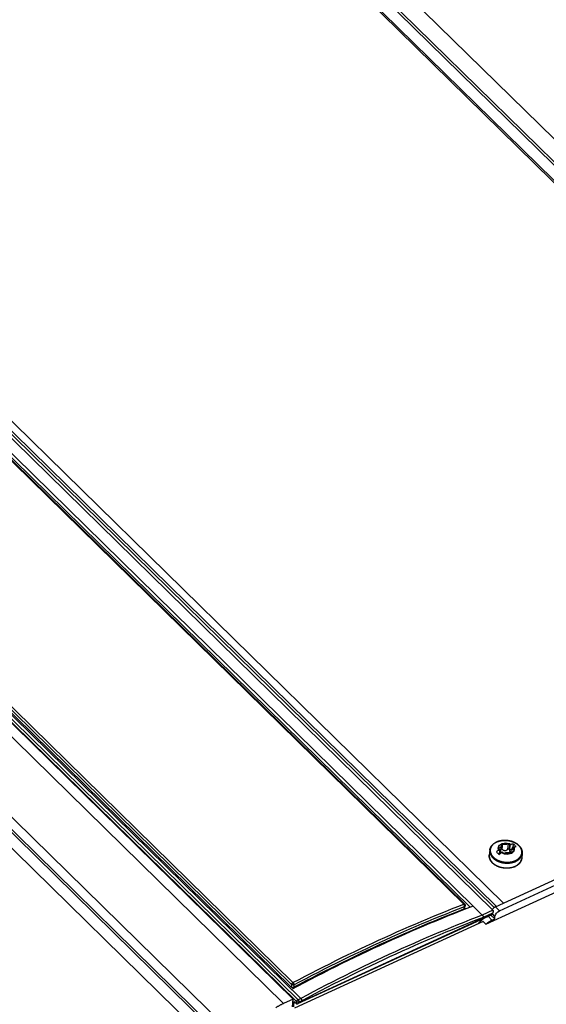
# Model space of a CAD drawing. Extents: x 0 to 594, y 0 to 420.
# Tile 109 of 112: x 515 to 531, y 129 to 158. Entities that reach past the tile are written whole.
import ezdxf

# ---------------------------------------------------------------- set-up
doc = ezdxf.new("R2010")
doc.units = 0
doc.header["$LTSCALE"] = 32.67
doc.layers.get('0').update_dxf_attribs({"linetype": 'CONTINUOUS'})
doc.layers.add('CHAMFERS', color=7, linetype='CONTINUOUS')
doc.layers.add('ROUNDS', color=7, linetype='CONTINUOUS')

msp = doc.modelspace()

# ---------------------------------------------------------------- linework, layer by layer
at = {"color": 7, "linetype": 'CONTINUOUS'}
for p, q in [((517.615, 167.097), (546.012, 139.265)), ((516.7, 166.785), (545.057, 138.992)), ((500.117, 159.594), (528.55, 131.726)), ((501.051, 159.63), (529.43, 131.817)), ((523.31, 129.021), (494.669, 157.092)), ((529.033, 133.352), (529.02, 133.212)), ((529.301, 133.36), (529.298, 133.358)), ((529.298, 133.358), (529.298, 133.358)), ((529.301, 133.36), (529.334, 133.375)), ((529.322, 133.247), (529.334, 133.375)), ((529.359, 133.321), (529.376, 133.488)), ((529.371, 133.523), (529.372, 133.517)), ((529.623, 133.508), (529.609, 133.363)), ((529.609, 133.363), (529.694, 133.402)), ((529.623, 133.508), (529.656, 133.523)), ((529.659, 133.524), (529.656, 133.523)), ((529.66, 133.524), (529.659, 133.524)), ((529.692, 133.377), (529.698, 133.435)), ((529.698, 133.435), (529.73, 133.45)), ((529.716, 133.444), (529.725, 133.533)), ((529.73, 133.45), (529.733, 133.451)), ((529.733, 133.451), (529.734, 133.451)), ((529.197, 131.71), (532.402, 133.181)), ((529.316, 131.593), (532.521, 133.065)), ((529.372, 133.285), (529.373, 133.285)), ((529.373, 133.285), (529.376, 133.288)), ((529.376, 133.288), (529.408, 133.303)), ((529.652, 133.276), (529.656, 133.323)), ((529.661, 133.288), (529.66, 133.294)), ((529.979, 133.259), (529.965, 133.12)), ((528.92, 131.204), (532.7, 132.939)), ((529.065, 131.468), (529.178, 131.357)), ((529.098, 131.32), (529.178, 131.357)), ((529.178, 131.357), (529.185, 131.429)), ((528.846, 131.277), (523.346, 128.752)), ((528.846, 131.277), (528.92, 131.204)), ((523.31, 129.021), (523.03, 128.892)), ((523.288, 128.795), (523.31, 129.021)), ((523.326, 128.795), (523.341, 128.946))]:
    msp.add_line(p, q, dxfattribs=at)
at = {"color": 9, "linetype": 'CONTINUOUS'}
for p, q in [((516.637, 166.786), (545.015, 138.972)), ((500.676, 159.608), (529.163, 131.688)), ((500.753, 159.624), (529.222, 131.721)), ((494.507, 156.847), (523.03, 128.892)), ((493.461, 155.536), (521.924, 127.639)), ((529.304, 133.386), (529.307, 133.418)), ((529.398, 133.382), (529.413, 133.536)), ((529.56, 133.386), (529.575, 133.54)), ((529.607, 133.37), (529.622, 133.524)), ((529.715, 133.389), (529.719, 133.429)), ((529.659, 133.282), (529.66, 133.294)), ((529.197, 131.71), (529.316, 131.593)), ((528.985, 131.431), (529.098, 131.32)), ((529.185, 131.429), (529.12, 131.494))]:
    msp.add_line(p, q, dxfattribs=at)
at = {"color": 7, "linetype": 'CONTINUOUS'}
for points in [[(529.033, 133.352), (529.034, 133.358), (529.035, 133.363), (529.036, 133.369), (529.037, 133.375), (529.038, 133.381), (529.039, 133.387), (529.041, 133.392), (529.043, 133.398), (529.044, 133.404), (529.046, 133.409), (529.048, 133.415), (529.051, 133.421), (529.053, 133.426), (529.055, 133.432), (529.058, 133.437), (529.061, 133.443), (529.064, 133.448), (529.067, 133.453), (529.07, 133.459), (529.074, 133.464), (529.077, 133.469), (529.081, 133.475), (529.084, 133.48), (529.088, 133.485), (529.092, 133.49), (529.097, 133.495), (529.101, 133.5), (529.105, 133.505), (529.11, 133.51), (529.115, 133.514), (529.12, 133.519), (529.124, 133.524), (529.13, 133.528), (529.135, 133.533), (529.14, 133.537), (529.146, 133.542), (529.151, 133.546), (529.157, 133.55), (529.163, 133.554), (529.169, 133.558), (529.175, 133.562), (529.181, 133.566), (529.187, 133.57), (529.193, 133.573), (529.2, 133.577), (529.206, 133.581), (529.213, 133.584), (529.22, 133.587), (529.226, 133.591), (529.233, 133.594), (529.24, 133.597), (529.247, 133.6), (529.254, 133.603), (529.262, 133.605), (529.269, 133.608), (529.276, 133.611), (529.284, 133.613), (529.291, 133.616), (529.299, 133.618), (529.307, 133.62), (529.314, 133.622), (529.322, 133.624), (529.33, 133.626), (529.338, 133.628), (529.346, 133.629), (529.354, 133.631), (529.362, 133.632), (529.37, 133.634), (529.378, 133.635), (529.386, 133.636), (529.394, 133.637), (529.403, 133.638), (529.411, 133.639), (529.419, 133.64), (529.427, 133.64), (529.436, 133.641), (529.444, 133.641), (529.452, 133.642), (529.461, 133.642), (529.469, 133.642), (529.478, 133.642), (529.486, 133.642), (529.495, 133.642), (529.503, 133.641), (529.511, 133.641), (529.52, 133.64), (529.528, 133.64), (529.537, 133.639), (529.545, 133.638), (529.553, 133.637), (529.562, 133.636), (529.57, 133.635), (529.579, 133.634), (529.587, 133.632), (529.595, 133.631), (529.603, 133.629), (529.612, 133.628), (529.62, 133.626), (529.628, 133.624), (529.636, 133.622), (529.644, 133.62), (529.652, 133.618), (529.66, 133.615), (529.668, 133.613), (529.676, 133.611), (529.684, 133.608), (529.692, 133.605), (529.7, 133.603), (529.707, 133.6), (529.715, 133.597), (529.723, 133.594), (529.73, 133.591), (529.737, 133.587), (529.745, 133.584), (529.752, 133.581), (529.759, 133.577), (529.766, 133.574), (529.773, 133.57), (529.78, 133.566), (529.787, 133.562), (529.794, 133.558), (529.801, 133.554), (529.807, 133.55), (529.814, 133.546), (529.82, 133.542), (529.827, 133.538), (529.833, 133.533), (529.839, 133.529), (529.845, 133.524), (529.851, 133.52), (529.856, 133.515), (529.862, 133.51), (529.868, 133.505), (529.873, 133.501), (529.878, 133.496), (529.884, 133.491)], [(529.298, 133.358), (529.275, 133.342), (529.252, 133.324), (529.228, 133.305)], [(529.301, 133.36), (529.29, 133.389), (529.286, 133.418), (529.291, 133.447), (529.303, 133.475), (529.322, 133.5), (529.348, 133.522), (529.379, 133.539), (529.416, 133.553), (529.455, 133.561), (529.497, 133.564), (529.539, 133.561), (529.581, 133.554), (529.62, 133.541), (529.656, 133.523)], [(529.307, 133.418), (529.301, 133.415), (529.296, 133.41), (529.293, 133.405), (529.293, 133.403)], [(529.293, 133.403), (529.293, 133.4), (529.294, 133.395), (529.298, 133.39)], [(529.298, 133.39), (529.302, 133.386), (529.307, 133.384), (529.313, 133.382)], [(529.376, 133.488), (529.373, 133.477), (529.365, 133.458), (529.351, 133.442), (529.331, 133.428), (529.307, 133.418)], [(529.313, 133.382), (529.32, 133.38), (529.327, 133.378), (529.334, 133.375)], [(529.398, 133.382), (529.39, 133.388), (529.382, 133.391), (529.374, 133.391), (529.367, 133.389), (529.366, 133.388)], [(529.413, 133.536), (529.406, 133.538), (529.397, 133.539), (529.389, 133.539), (529.382, 133.536), (529.376, 133.533), (529.373, 133.528), (529.371, 133.523)], [(529.372, 133.517), (529.376, 133.497), (529.376, 133.488)], [(529.73, 133.45), (529.742, 133.422), (529.745, 133.392), (529.741, 133.364), (529.729, 133.336), (529.71, 133.311), (529.684, 133.289), (529.652, 133.271), (529.616, 133.258), (529.576, 133.25), (529.535, 133.247), (529.493, 133.249), (529.451, 133.257), (529.412, 133.27), (529.376, 133.288)], [(529.398, 133.382), (529.408, 133.373), (529.417, 133.366), (529.426, 133.361), (529.435, 133.356), (529.443, 133.352), (529.451, 133.35), (529.46, 133.347), (529.468, 133.346), (529.476, 133.346), (529.484, 133.346), (529.492, 133.347), (529.501, 133.349), (529.509, 133.351), (529.517, 133.354), (529.525, 133.359), (529.533, 133.364), (529.542, 133.37), (529.55, 133.377), (529.56, 133.386)], [(529.575, 133.54), (529.552, 133.529), (529.525, 133.522), (529.497, 133.519), (529.468, 133.52), (529.44, 133.526), (529.413, 133.536)], [(529.56, 133.386), (529.56, 133.387), (529.561, 133.388), (529.562, 133.389), (529.563, 133.39), (529.564, 133.39), (529.565, 133.391), (529.566, 133.392), (529.567, 133.392), (529.568, 133.393), (529.569, 133.393), (529.57, 133.394), (529.571, 133.394), (529.572, 133.395), (529.573, 133.395), (529.574, 133.395), (529.575, 133.396), (529.576, 133.396), (529.577, 133.396), (529.578, 133.396), (529.579, 133.397), (529.58, 133.397), (529.58, 133.397), (529.581, 133.397), (529.582, 133.397), (529.583, 133.397), (529.584, 133.397), (529.585, 133.397), (529.586, 133.397), (529.587, 133.396), (529.588, 133.396), (529.589, 133.396), (529.59, 133.396), (529.591, 133.395), (529.592, 133.395), (529.592, 133.395), (529.593, 133.394), (529.594, 133.394), (529.595, 133.393), (529.596, 133.393), (529.596, 133.393), (529.597, 133.392), (529.598, 133.391), (529.599, 133.391), (529.599, 133.39), (529.6, 133.39), (529.601, 133.389), (529.601, 133.388), (529.602, 133.387), (529.602, 133.387), (529.603, 133.386), (529.603, 133.385), (529.604, 133.384), (529.604, 133.383), (529.605, 133.382), (529.605, 133.381), (529.606, 133.38), (529.606, 133.379), (529.606, 133.378), (529.606, 133.377), (529.607, 133.376), (529.607, 133.375), (529.607, 133.374), (529.607, 133.373), (529.607, 133.372), (529.607, 133.371), (529.607, 133.37)], [(529.616, 133.536), (529.611, 133.54), (529.604, 133.543), (529.596, 133.545), (529.588, 133.545), (529.581, 133.543), (529.575, 133.54)], [(529.607, 133.37), (529.607, 133.358), (529.607, 133.348), (529.609, 133.339), (529.611, 133.331), (529.613, 133.323), (529.616, 133.316), (529.619, 133.309), (529.622, 133.303), (529.627, 133.298), (529.631, 133.293)], [(529.634, 133.321), (529.622, 133.334), (529.614, 133.348), (529.609, 133.363)], [(529.622, 133.524), (529.621, 133.528), (529.62, 133.532), (529.616, 133.536)], [(529.623, 133.508), (529.623, 133.513), (529.622, 133.519), (529.622, 133.524)], [(529.656, 133.323), (529.658, 133.334), (529.667, 133.353), (529.681, 133.369), (529.701, 133.383), (529.725, 133.393)], [(529.725, 133.533), (529.703, 133.531), (529.681, 133.528), (529.66, 133.524)], [(529.719, 133.429), (529.712, 133.431), (529.705, 133.433), (529.698, 133.435)], [(529.734, 133.421), (529.729, 133.424), (529.724, 133.427), (529.719, 133.429)], [(529.762, 133.499), (529.75, 133.511), (529.737, 133.522), (529.725, 133.533)], [(529.725, 133.393), (529.731, 133.396), (529.736, 133.4), (529.738, 133.405), (529.739, 133.408)], [(529.734, 133.451), (529.748, 133.454), (529.762, 133.456), (529.775, 133.458), (529.787, 133.459), (529.799, 133.46)], [(529.739, 133.408), (529.739, 133.411), (529.737, 133.416), (529.734, 133.421)], [(529.799, 133.46), (529.787, 133.473), (529.775, 133.486), (529.762, 133.499)], [(529.884, 133.491), (529.889, 133.486), (529.894, 133.481), (529.898, 133.475), (529.903, 133.47), (529.908, 133.465), (529.912, 133.46), (529.916, 133.454), (529.92, 133.449), (529.924, 133.444), (529.928, 133.438), (529.932, 133.433), (529.936, 133.427), (529.939, 133.422), (529.942, 133.416), (529.946, 133.41), (529.949, 133.405), (529.952, 133.399), (529.954, 133.393), (529.957, 133.388), (529.959, 133.382), (529.962, 133.376), (529.964, 133.37), (529.966, 133.364), (529.968, 133.359), (529.97, 133.353), (529.971, 133.347), (529.973, 133.341), (529.974, 133.335), (529.975, 133.329), (529.977, 133.324), (529.977, 133.318), (529.978, 133.312), (529.979, 133.306), (529.979, 133.3), (529.98, 133.294), (529.98, 133.288), (529.98, 133.283), (529.98, 133.277), (529.98, 133.271), (529.979, 133.265), (529.979, 133.259)], [(529.115, 132.981), (529.11, 132.986), (529.105, 132.991), (529.1, 132.996), (529.096, 133.001), (529.091, 133.007), (529.087, 133.012), (529.082, 133.017), (529.078, 133.023), (529.074, 133.028), (529.07, 133.033), (529.067, 133.039), (529.063, 133.044), (529.06, 133.05), (529.056, 133.056), (529.053, 133.061), (529.05, 133.067), (529.047, 133.073), (529.044, 133.078), (529.042, 133.084), (529.039, 133.09), (529.037, 133.096), (529.035, 133.101), (529.033, 133.107), (529.031, 133.113), (529.029, 133.119), (529.027, 133.125), (529.026, 133.131), (529.024, 133.136), (529.023, 133.142), (529.022, 133.148), (529.021, 133.154), (529.02, 133.16), (529.02, 133.166), (529.019, 133.172), (529.019, 133.177), (529.019, 133.183), (529.019, 133.189), (529.019, 133.195), (529.019, 133.201), (529.019, 133.207), (529.02, 133.212)], [(529.965, 133.12), (529.965, 133.114), (529.964, 133.108), (529.963, 133.102), (529.962, 133.097), (529.961, 133.091), (529.959, 133.085), (529.958, 133.079), (529.956, 133.074), (529.954, 133.068), (529.952, 133.062), (529.95, 133.057), (529.948, 133.051), (529.946, 133.045), (529.943, 133.04), (529.94, 133.034), (529.938, 133.029), (529.935, 133.024), (529.932, 133.018), (529.928, 133.013), (529.925, 133.007), (529.922, 133.002), (529.918, 132.997), (529.914, 132.992), (529.91, 132.987), (529.906, 132.982), (529.902, 132.977), (529.898, 132.972), (529.893, 132.967), (529.889, 132.962), (529.884, 132.957), (529.879, 132.953), (529.874, 132.948), (529.869, 132.943), (529.864, 132.939), (529.859, 132.934), (529.853, 132.93), (529.847, 132.926), (529.842, 132.922), (529.836, 132.918), (529.83, 132.913), (529.824, 132.91), (529.818, 132.906), (529.812, 132.902), (529.805, 132.898), (529.799, 132.895), (529.792, 132.891), (529.786, 132.888), (529.779, 132.884), (529.772, 132.881), (529.765, 132.878), (529.758, 132.875), (529.751, 132.872), (529.744, 132.869), (529.737, 132.866), (529.73, 132.864), (529.722, 132.861), (529.715, 132.858), (529.707, 132.856), (529.7, 132.854), (529.692, 132.852), (529.684, 132.85), (529.677, 132.848), (529.669, 132.846), (529.661, 132.844), (529.653, 132.842), (529.645, 132.841), (529.637, 132.839), (529.629, 132.838), (529.621, 132.837), (529.613, 132.835), (529.604, 132.834), (529.596, 132.833), (529.588, 132.833), (529.58, 132.832), (529.571, 132.831), (529.563, 132.831), (529.555, 132.83), (529.546, 132.83), (529.538, 132.83), (529.529, 132.83), (529.521, 132.83), (529.513, 132.83), (529.504, 132.83), (529.496, 132.83), (529.487, 132.831), (529.479, 132.831), (529.47, 132.832), (529.462, 132.833), (529.454, 132.834), (529.445, 132.834), (529.437, 132.836), (529.428, 132.837), (529.42, 132.838), (529.412, 132.839), (529.403, 132.841), (529.395, 132.842), (529.387, 132.844), (529.379, 132.846), (529.371, 132.848), (529.362, 132.85), (529.354, 132.852), (529.346, 132.854), (529.338, 132.856), (529.33, 132.859), (529.322, 132.861), (529.315, 132.864), (529.307, 132.866), (529.299, 132.869), (529.291, 132.872), (529.284, 132.875), (529.276, 132.878), (529.269, 132.881), (529.261, 132.884), (529.254, 132.888), (529.247, 132.891), (529.239, 132.894), (529.232, 132.898), (529.225, 132.902), (529.218, 132.905), (529.211, 132.909), (529.205, 132.913), (529.198, 132.917), (529.191, 132.921), (529.185, 132.925), (529.178, 132.93), (529.172, 132.934), (529.166, 132.938), (529.16, 132.943), (529.154, 132.947), (529.148, 132.952), (529.142, 132.957), (529.136, 132.961), (529.131, 132.966), (529.126, 132.971), (529.12, 132.976), (529.115, 132.981)], [(529.228, 133.305), (529.241, 133.294), (529.253, 133.282), (529.265, 133.271)], [(529.265, 133.271), (529.278, 133.258), (529.29, 133.245), (529.302, 133.232)], [(529.302, 133.232), (529.325, 133.25), (529.349, 133.268), (529.372, 133.285)], [(529.323, 133.266), (529.329, 133.268), (529.334, 133.271), (529.338, 133.274), (529.343, 133.278), (529.346, 133.283), (529.35, 133.288), (529.352, 133.293), (529.355, 133.299), (529.357, 133.306), (529.358, 133.314), (529.359, 133.321)], [(529.408, 133.303), (529.409, 133.297), (529.41, 133.292), (529.41, 133.287)], [(529.41, 133.287), (529.41, 133.283), (529.412, 133.279), (529.415, 133.275)], [(529.415, 133.275), (529.421, 133.271), (529.428, 133.268), (529.435, 133.266), (529.443, 133.266), (529.451, 133.268), (529.457, 133.27)], [(529.457, 133.27), (529.48, 133.282), (529.506, 133.289), (529.535, 133.292), (529.564, 133.29), (529.592, 133.285), (529.619, 133.275)], [(529.619, 133.275), (529.626, 133.272), (529.634, 133.271), (529.642, 133.272), (529.65, 133.274), (529.655, 133.278), (529.659, 133.283), (529.661, 133.288)], [(529.631, 133.293), (529.64, 133.286), (529.65, 133.28), (529.652, 133.279)], [(529.655, 133.305), (529.648, 133.309), (529.634, 133.321)], [(529.66, 133.294), (529.656, 133.314), (529.656, 133.323)], [(529.733, 132.865), (529.735, 132.865), (529.74, 132.867), (529.744, 132.869), (529.749, 132.87), (529.753, 132.872), (529.757, 132.874), (529.762, 132.876), (529.766, 132.877), (529.77, 132.879), (529.774, 132.882), (529.778, 132.884), (529.779, 132.884)], [(528.55, 131.726), (528.369, 131.656), (528.189, 131.586), (528.008, 131.514), (527.827, 131.442), (527.645, 131.368), (527.464, 131.293), (527.282, 131.218), (527.101, 131.141), (526.919, 131.063), (526.737, 130.984), (526.554, 130.904), (526.372, 130.824), (526.19, 130.742), (526.007, 130.659), (525.825, 130.575), (525.642, 130.49), (525.459, 130.404), (525.276, 130.318), (525.093, 130.23), (524.91, 130.141), (524.727, 130.051), (524.544, 129.96), (524.361, 129.869), (524.178, 129.776), (523.995, 129.682), (523.811, 129.588), (523.628, 129.492), (523.445, 129.395), (523.261, 129.298)], [(529.197, 131.71), (529.15, 131.68), (529.109, 131.639), (529.102, 131.627)], [(528.895, 131.39), (528.889, 131.387), (528.882, 131.382), (528.874, 131.377), (528.867, 131.372), (528.86, 131.366), (528.852, 131.361), (528.845, 131.356), (528.838, 131.35), (528.83, 131.344), (528.823, 131.339), (528.816, 131.333), (528.809, 131.327), (528.802, 131.321), (528.795, 131.315), (528.788, 131.309), (528.781, 131.302), (528.774, 131.296), (528.767, 131.29), (528.761, 131.283), (528.754, 131.277), (528.747, 131.27), (528.741, 131.263), (528.734, 131.257), (528.728, 131.25), (528.722, 131.243), (528.716, 131.236), (528.709, 131.229), (528.703, 131.222), (528.697, 131.215), (528.691, 131.208), (528.689, 131.205)], [(529.185, 131.429), (529.199, 131.476), (529.228, 131.522), (529.269, 131.564), (529.316, 131.593)], [(528.92, 131.204), (529.007, 131.27), (529.098, 131.32)], [(523.03, 128.892), (523.015, 128.885), (523.001, 128.878), (522.986, 128.871), (522.972, 128.864), (522.957, 128.856), (522.943, 128.849), (522.928, 128.841), (522.914, 128.833), (522.899, 128.825), (522.885, 128.816), (522.871, 128.808), (522.856, 128.799), (522.842, 128.79), (522.827, 128.781), (522.813, 128.772), (522.799, 128.762)]]:
    msp.add_lwpolyline(points, dxfattribs=at)
at = {"color": 9, "linetype": 'CONTINUOUS'}
for points in [[(529.878, 133.493), (529.873, 133.498), (529.868, 133.503), (529.862, 133.508), (529.857, 133.513), (529.851, 133.517), (529.846, 133.522), (529.84, 133.527), (529.834, 133.531), (529.828, 133.536), (529.821, 133.54), (529.815, 133.544), (529.809, 133.548), (529.802, 133.552), (529.796, 133.557), (529.789, 133.56), (529.782, 133.564), (529.775, 133.568), (529.768, 133.572), (529.761, 133.576), (529.754, 133.579), (529.747, 133.583), (529.739, 133.586), (529.732, 133.589), (529.725, 133.592), (529.717, 133.595), (529.709, 133.598), (529.702, 133.601), (529.694, 133.604), (529.686, 133.607), (529.678, 133.61), (529.67, 133.612), (529.662, 133.615), (529.654, 133.617), (529.646, 133.619), (529.638, 133.621), (529.63, 133.623), (529.621, 133.625), (529.613, 133.627), (529.605, 133.629), (529.597, 133.63), (529.588, 133.632), (529.58, 133.633), (529.571, 133.635), (529.563, 133.636), (529.554, 133.637), (529.546, 133.638), (529.537, 133.639), (529.529, 133.639), (529.52, 133.64), (529.512, 133.641), (529.503, 133.641), (529.495, 133.641), (529.486, 133.642), (529.478, 133.642), (529.469, 133.642), (529.461, 133.642), (529.452, 133.641), (529.444, 133.641), (529.435, 133.641), (529.427, 133.64), (529.419, 133.639), (529.41, 133.639), (529.402, 133.638), (529.394, 133.637), (529.385, 133.636), (529.377, 133.635), (529.369, 133.633), (529.361, 133.632), (529.353, 133.63), (529.345, 133.629), (529.337, 133.627), (529.329, 133.625), (529.321, 133.623), (529.314, 133.621), (529.306, 133.619), (529.298, 133.617), (529.291, 133.615), (529.283, 133.612), (529.276, 133.61), (529.268, 133.607), (529.261, 133.604), (529.254, 133.601), (529.247, 133.599), (529.24, 133.596), (529.233, 133.592), (529.226, 133.589), (529.22, 133.586), (529.213, 133.583), (529.207, 133.579), (529.2, 133.576), (529.194, 133.572), (529.188, 133.568), (529.182, 133.564), (529.176, 133.561), (529.17, 133.557), (529.164, 133.553), (529.158, 133.548), (529.153, 133.544), (529.148, 133.54), (529.142, 133.536), (529.137, 133.531), (529.132, 133.527), (529.127, 133.522), (529.122, 133.518), (529.118, 133.513), (529.113, 133.508), (529.109, 133.503), (529.105, 133.498), (529.101, 133.493), (529.097, 133.488), (529.093, 133.483), (529.089, 133.478), (529.086, 133.473), (529.083, 133.468), (529.079, 133.463), (529.076, 133.457), (529.073, 133.452), (529.071, 133.447), (529.068, 133.441), (529.065, 133.436), (529.063, 133.43), (529.061, 133.425), (529.059, 133.419), (529.057, 133.413), (529.055, 133.408), (529.054, 133.402), (529.052, 133.396), (529.051, 133.39), (529.05, 133.385), (529.049, 133.379), (529.048, 133.373), (529.048, 133.367), (529.047, 133.361), (529.047, 133.356), (529.047, 133.35), (529.047, 133.344), (529.047, 133.338), (529.047, 133.332), (529.048, 133.326), (529.048, 133.32), (529.049, 133.314), (529.05, 133.309), (529.051, 133.303), (529.052, 133.297), (529.054, 133.291), (529.055, 133.285), (529.057, 133.279), (529.059, 133.273), (529.061, 133.268), (529.063, 133.262), (529.066, 133.256), (529.068, 133.25), (529.071, 133.245), (529.073, 133.239), (529.076, 133.233), (529.079, 133.228), (529.083, 133.222), (529.086, 133.217), (529.09, 133.211), (529.093, 133.206), (529.097, 133.2), (529.101, 133.195), (529.105, 133.189), (529.109, 133.184), (529.114, 133.179), (529.118, 133.173), (529.123, 133.168), (529.128, 133.163), (529.132, 133.158), (529.137, 133.153)], [(529.033, 133.352), (529.033, 133.349), (529.033, 133.343), (529.032, 133.337), (529.032, 133.332), (529.032, 133.326), (529.033, 133.32), (529.033, 133.314), (529.033, 133.307), (529.034, 133.301), (529.035, 133.295), (529.036, 133.289), (529.037, 133.283), (529.038, 133.277), (529.04, 133.271), (529.042, 133.266), (529.043, 133.26), (529.045, 133.254), (529.047, 133.248), (529.05, 133.242), (529.052, 133.236), (529.055, 133.23), (529.057, 133.224), (529.06, 133.218), (529.063, 133.213), (529.066, 133.207), (529.07, 133.201), (529.073, 133.195), (529.077, 133.19), (529.08, 133.184), (529.084, 133.179), (529.088, 133.173), (529.093, 133.168), (529.097, 133.162), (529.101, 133.157), (529.106, 133.152), (529.111, 133.146), (529.115, 133.141), (529.12, 133.136), (529.126, 133.131)], [(529.137, 133.153), (529.143, 133.148), (529.148, 133.143), (529.153, 133.138), (529.159, 133.134), (529.164, 133.129), (529.17, 133.124), (529.176, 133.12), (529.182, 133.115), (529.188, 133.111), (529.194, 133.107), (529.201, 133.102), (529.207, 133.098), (529.214, 133.094), (529.22, 133.09), (529.227, 133.086), (529.234, 133.082), (529.241, 133.078), (529.248, 133.074), (529.255, 133.071), (529.262, 133.067), (529.269, 133.064), (529.276, 133.06), (529.284, 133.057), (529.291, 133.054), (529.299, 133.051), (529.307, 133.048), (529.314, 133.045), (529.322, 133.042), (529.33, 133.039), (529.338, 133.037), (529.346, 133.034), (529.354, 133.032), (529.362, 133.03), (529.37, 133.027), (529.378, 133.025), (529.386, 133.023), (529.394, 133.021), (529.403, 133.019), (529.411, 133.018), (529.419, 133.016), (529.428, 133.015), (529.436, 133.013), (529.445, 133.012), (529.453, 133.011), (529.462, 133.01), (529.47, 133.009), (529.479, 133.008), (529.487, 133.007), (529.496, 133.006), (529.504, 133.006), (529.513, 133.005), (529.521, 133.005), (529.53, 133.005), (529.538, 133.005), (529.547, 133.005), (529.555, 133.005), (529.564, 133.005), (529.572, 133.005), (529.581, 133.006), (529.589, 133.006), (529.597, 133.007), (529.606, 133.008), (529.614, 133.009), (529.622, 133.01), (529.631, 133.011), (529.639, 133.012), (529.647, 133.013), (529.655, 133.015), (529.663, 133.016), (529.671, 133.018), (529.679, 133.019), (529.687, 133.021), (529.695, 133.023), (529.703, 133.025), (529.71, 133.027), (529.718, 133.03), (529.725, 133.032), (529.733, 133.034), (529.74, 133.037), (529.748, 133.04), (529.755, 133.042), (529.762, 133.045), (529.769, 133.048), (529.776, 133.051), (529.783, 133.054), (529.79, 133.057), (529.796, 133.061), (529.803, 133.064), (529.81, 133.067), (529.816, 133.071), (529.822, 133.075), (529.828, 133.078), (529.834, 133.082), (529.84, 133.086), (529.846, 133.09), (529.852, 133.094), (529.858, 133.098), (529.863, 133.102), (529.868, 133.107), (529.874, 133.111), (529.879, 133.115), (529.884, 133.12), (529.889, 133.124), (529.893, 133.129), (529.898, 133.134), (529.902, 133.138), (529.907, 133.143), (529.911, 133.148), (529.915, 133.153), (529.919, 133.158), (529.923, 133.163), (529.926, 133.168), (529.93, 133.173), (529.933, 133.179), (529.936, 133.184), (529.939, 133.189), (529.942, 133.194), (529.945, 133.2), (529.948, 133.205), (529.95, 133.211), (529.953, 133.216), (529.955, 133.222), (529.957, 133.227), (529.959, 133.233), (529.96, 133.238), (529.962, 133.244), (529.963, 133.25), (529.965, 133.255), (529.966, 133.261), (529.967, 133.267), (529.967, 133.273), (529.968, 133.278), (529.969, 133.284), (529.969, 133.29), (529.969, 133.296), (529.969, 133.302), (529.969, 133.307), (529.969, 133.313), (529.968, 133.319), (529.968, 133.325), (529.967, 133.331), (529.966, 133.337), (529.965, 133.342), (529.964, 133.348), (529.962, 133.354), (529.961, 133.36), (529.959, 133.366), (529.957, 133.372), (529.955, 133.377), (529.953, 133.383), (529.951, 133.389), (529.948, 133.395), (529.946, 133.4), (529.943, 133.406), (529.94, 133.412), (529.937, 133.417), (529.934, 133.423), (529.931, 133.428), (529.927, 133.434), (529.923, 133.439), (529.92, 133.445), (529.916, 133.45), (529.912, 133.456), (529.908, 133.461), (529.904, 133.465), (529.901, 133.469), (529.898, 133.473), (529.895, 133.476), (529.892, 133.479), (529.89, 133.481), (529.888, 133.483), (529.886, 133.485), (529.884, 133.487), (529.883, 133.489), (529.881, 133.49), (529.88, 133.492), (529.878, 133.493)], [(529.298, 133.358), (529.286, 133.387), (529.282, 133.417), (529.286, 133.447), (529.298, 133.475), (529.318, 133.5), (529.344, 133.523), (529.377, 133.541), (529.414, 133.554), (529.454, 133.563), (529.497, 133.566), (529.54, 133.563), (529.583, 133.555), (529.623, 133.542), (529.66, 133.524)], [(529.298, 133.358), (529.287, 133.387), (529.283, 133.417), (529.287, 133.447), (529.299, 133.475), (529.318, 133.5), (529.345, 133.522), (529.377, 133.541), (529.414, 133.554), (529.454, 133.563), (529.497, 133.566), (529.54, 133.563), (529.583, 133.555), (529.623, 133.542), (529.659, 133.524)], [(529.372, 133.285), (529.41, 133.267), (529.451, 133.253), (529.495, 133.245), (529.539, 133.243), (529.583, 133.247), (529.624, 133.256), (529.662, 133.271), (529.694, 133.291), (529.72, 133.315), (529.737, 133.341), (529.747, 133.368), (529.75, 133.393), (529.747, 133.415), (529.741, 133.435), (529.734, 133.451)], [(529.733, 133.451), (529.745, 133.422), (529.749, 133.392), (529.745, 133.362), (529.733, 133.334), (529.713, 133.309), (529.687, 133.287), (529.655, 133.268), (529.618, 133.255), (529.577, 133.247), (529.535, 133.244), (529.491, 133.246), (529.449, 133.254), (529.409, 133.267), (529.373, 133.285)], [(529.02, 133.212), (529.02, 133.21), (529.019, 133.204), (529.019, 133.198), (529.019, 133.192), (529.019, 133.186), (529.019, 133.18), (529.019, 133.174), (529.02, 133.168), (529.02, 133.162), (529.021, 133.156), (529.022, 133.15), (529.023, 133.144), (529.025, 133.138), (529.026, 133.132), (529.028, 133.126), (529.03, 133.12), (529.032, 133.114), (529.034, 133.108), (529.036, 133.102), (529.038, 133.097), (529.041, 133.091), (529.044, 133.085), (529.046, 133.079), (529.05, 133.073), (529.053, 133.068), (529.056, 133.062), (529.059, 133.056), (529.063, 133.051), (529.067, 133.045), (529.071, 133.039), (529.075, 133.034), (529.079, 133.028), (529.083, 133.023), (529.088, 133.018), (529.092, 133.012), (529.097, 133.007), (529.102, 133.002), (529.107, 132.997), (529.112, 132.991)], [(529.112, 132.991), (529.117, 132.986), (529.123, 132.981), (529.128, 132.976), (529.134, 132.972), (529.139, 132.967), (529.145, 132.962), (529.151, 132.957), (529.157, 132.953), (529.164, 132.948), (529.17, 132.944), (529.176, 132.939), (529.183, 132.935), (529.19, 132.931), (529.196, 132.927), (529.203, 132.923), (529.21, 132.919), (529.217, 132.915), (529.224, 132.911), (529.231, 132.907), (529.239, 132.904), (529.246, 132.9), (529.254, 132.897), (529.261, 132.893), (529.269, 132.89), (529.277, 132.887), (529.284, 132.884), (529.292, 132.881), (529.3, 132.878), (529.308, 132.875), (529.316, 132.872), (529.324, 132.87), (529.332, 132.867), (529.341, 132.865), (529.349, 132.863), (529.357, 132.86), (529.366, 132.858), (529.374, 132.856), (529.382, 132.854), (529.391, 132.853), (529.399, 132.851), (529.408, 132.849), (529.417, 132.848), (529.425, 132.847), (529.434, 132.845), (529.442, 132.844), (529.451, 132.843), (529.46, 132.842), (529.468, 132.842), (529.477, 132.841), (529.486, 132.84), (529.495, 132.84), (529.503, 132.839), (529.512, 132.839), (529.521, 132.839), (529.529, 132.839), (529.538, 132.839), (529.547, 132.839), (529.555, 132.84), (529.564, 132.84), (529.573, 132.84), (529.581, 132.841), (529.59, 132.842), (529.598, 132.843), (529.607, 132.844), (529.615, 132.845), (529.623, 132.846), (529.632, 132.847), (529.64, 132.848), (529.648, 132.85), (529.656, 132.852), (529.665, 132.853), (529.673, 132.855), (529.681, 132.857), (529.689, 132.859), (529.697, 132.861), (529.704, 132.863), (529.712, 132.866), (529.72, 132.868), (529.727, 132.871), (529.735, 132.873), (529.742, 132.876), (529.75, 132.879), (529.757, 132.882), (529.764, 132.885), (529.771, 132.888), (529.778, 132.891), (529.785, 132.894), (529.792, 132.898), (529.799, 132.901), (529.805, 132.905), (529.812, 132.909), (529.818, 132.912), (529.824, 132.916), (529.831, 132.92), (529.837, 132.924), (529.842, 132.928), (529.848, 132.932), (529.854, 132.937), (529.86, 132.941), (529.865, 132.945), (529.87, 132.95), (529.875, 132.954), (529.881, 132.959), (529.885, 132.964), (529.89, 132.968), (529.895, 132.973), (529.899, 132.978), (529.904, 132.983), (529.908, 132.988), (529.912, 132.993), (529.916, 132.998), (529.92, 133.003), (529.924, 133.009), (529.927, 133.014), (529.931, 133.019), (529.934, 133.025), (529.937, 133.03), (529.94, 133.036), (529.943, 133.041), (529.945, 133.047), (529.948, 133.052), (529.95, 133.058), (529.952, 133.064), (529.954, 133.069), (529.956, 133.075), (529.958, 133.081), (529.959, 133.087), (529.961, 133.093), (529.962, 133.099), (529.963, 133.104), (529.964, 133.11), (529.965, 133.116)], [(529.126, 133.131), (529.131, 133.126), (529.136, 133.121), (529.142, 133.116), (529.147, 133.111), (529.153, 133.106), (529.159, 133.101), (529.165, 133.097), (529.171, 133.092), (529.177, 133.088), (529.184, 133.083), (529.19, 133.079), (529.197, 133.074), (529.203, 133.07), (529.21, 133.066), (529.217, 133.062), (529.224, 133.058), (529.231, 133.054), (529.238, 133.05), (529.245, 133.047), (529.252, 133.043), (529.26, 133.039), (529.267, 133.036), (529.275, 133.033), (529.282, 133.029), (529.29, 133.026), (529.298, 133.023), (529.306, 133.02), (529.314, 133.017), (529.322, 133.014), (529.33, 133.012), (529.338, 133.009), (529.346, 133.007), (529.354, 133.004), (529.362, 133.002), (529.371, 133), (529.379, 132.998), (529.388, 132.996), (529.396, 132.994), (529.405, 132.992), (529.413, 132.99), (529.422, 132.989), (529.43, 132.987), (529.439, 132.986), (529.447, 132.985), (529.456, 132.984), (529.465, 132.983), (529.473, 132.982), (529.482, 132.981), (529.491, 132.98), (529.499, 132.98), (529.508, 132.979), (529.517, 132.979), (529.526, 132.978), (529.534, 132.978), (529.543, 132.978), (529.552, 132.978), (529.56, 132.979), (529.569, 132.979), (529.578, 132.979), (529.586, 132.98), (529.595, 132.98), (529.603, 132.981), (529.612, 132.982), (529.62, 132.983), (529.629, 132.984), (529.637, 132.985), (529.645, 132.986), (529.654, 132.988), (529.662, 132.989), (529.67, 132.991), (529.678, 132.993), (529.686, 132.994), (529.694, 132.996), (529.702, 132.998), (529.71, 133), (529.718, 133.003), (529.726, 133.005), (529.733, 133.007), (529.741, 133.01), (529.749, 133.013), (529.756, 133.015), (529.763, 133.018), (529.771, 133.021), (529.778, 133.024), (529.785, 133.027), (529.792, 133.03), (529.799, 133.034), (529.806, 133.037), (529.812, 133.041), (529.819, 133.044), (529.825, 133.048), (529.832, 133.052), (529.838, 133.055), (529.844, 133.059), (529.85, 133.063), (529.856, 133.067), (529.862, 133.072), (529.868, 133.076), (529.873, 133.08), (529.879, 133.085), (529.884, 133.089), (529.889, 133.094), (529.894, 133.098), (529.899, 133.103), (529.904, 133.108), (529.909, 133.112), (529.913, 133.117), (529.917, 133.122), (529.922, 133.127), (529.926, 133.132), (529.93, 133.138), (529.934, 133.143), (529.937, 133.148), (529.941, 133.153), (529.944, 133.159), (529.947, 133.164), (529.951, 133.169), (529.954, 133.175), (529.956, 133.18), (529.959, 133.186), (529.961, 133.192), (529.964, 133.197), (529.966, 133.203), (529.968, 133.209), (529.97, 133.214), (529.972, 133.22), (529.973, 133.226), (529.974, 133.232), (529.976, 133.238), (529.977, 133.244), (529.978, 133.25), (529.978, 133.256), (529.979, 133.259)]]:
    msp.add_lwpolyline(points, dxfattribs=at)
at = {"layer": 'CHAMFERS', "color": 7, "linetype": 'CONTINUOUS'}
for p, q in [((493.389, 155.153), (521.873, 127.236)), ((493.428, 155.202), (521.881, 127.316)), ((521.833, 126.822), (493.348, 154.74))]:
    msp.add_line(p, q, dxfattribs=at)
at = {"layer": 'ROUNDS', "color": 9, "linetype": 'CONTINUOUS'}
for p, q in [((516.856, 167.073), (545.364, 139.132)), ((516.902, 167.128), (545.424, 139.173)), ((528.275, 131.782), (507.733, 151.916)), ((502.477, 149.457), (523.406, 128.945)), ((502.521, 149.511), (523.45, 128.999)), ((502.718, 149.579), (523.26, 129.445)), ((502.758, 149.632), (523.301, 129.498)), ((528.291, 131.643), (528.298, 131.716)), ((523.474, 128.914), (529.108, 131.501)), ((529.124, 131.605), (528.817, 131.464)), ((529.11, 131.521), (528.842, 131.398)), ((529.108, 131.501), (529.11, 131.521)), ((523.26, 129.445), (523.253, 129.37)), ((523.33, 129.435), (523.323, 129.362)), ((523.406, 128.945), (523.4, 128.888)), ((523.529, 129.036), (523.45, 128.999)), ((523.476, 128.934), (523.474, 128.914)), ((523.557, 128.971), (523.476, 128.934))]:
    msp.add_line(p, q, dxfattribs=at)
at = {"layer": 'ROUNDS', "color": 7, "linetype": 'CONTINUOUS'}
for p, q in [((500.542, 159.618), (529.124, 131.605)), ((528.304, 131.78), (507.761, 151.914)), ((507.878, 151.867), (528.462, 131.692)), ((502.6, 149.548), (523.529, 129.036)), ((528.311, 131.665), (528.318, 131.74)), ((528.55, 131.726), (528.817, 131.464)), ((523.44, 128.886), (529.125, 131.496)), ((529.109, 131.5), (529.108, 131.501)), ((529.126, 131.497), (529.133, 131.573)), ((523.4, 128.888), (523.341, 128.946))]:
    msp.add_line(p, q, dxfattribs=at)
for points in [[(502.71, 149.504), (523.253, 129.37)], [(528.291, 131.643), (528.115, 131.574), (527.939, 131.505), (527.763, 131.435), (527.587, 131.363), (527.41, 131.291), (527.234, 131.218), (527.057, 131.143), (526.88, 131.068), (526.703, 130.992), (526.526, 130.914), (526.349, 130.836), (526.171, 130.757), (525.994, 130.677), (525.816, 130.596), (525.639, 130.514), (525.461, 130.431), (525.283, 130.347), (525.105, 130.262), (524.927, 130.176), (524.749, 130.089), (524.571, 130.002), (524.393, 129.913), (524.215, 129.824), (524.036, 129.733), (523.858, 129.642), (523.68, 129.549), (523.501, 129.456), (523.323, 129.362)], [(528.311, 131.665), (528.311, 131.664), (528.311, 131.663), (528.311, 131.662), (528.31, 131.661), (528.31, 131.66), (528.31, 131.659), (528.309, 131.658), (528.309, 131.657), (528.308, 131.656), (528.308, 131.655), (528.307, 131.654), (528.306, 131.653), (528.306, 131.652), (528.305, 131.652), (528.304, 131.651), (528.303, 131.65), (528.302, 131.649), (528.301, 131.648), (528.3, 131.648), (528.299, 131.647), (528.298, 131.646), (528.297, 131.646), (528.296, 131.645), (528.295, 131.645), (528.294, 131.644), (528.292, 131.643), (528.291, 131.643)], [(528.304, 131.78), (528.304, 131.78), (528.305, 131.779), (528.306, 131.778), (528.307, 131.777), (528.308, 131.776), (528.309, 131.774), (528.31, 131.773), (528.311, 131.772), (528.312, 131.77), (528.312, 131.769), (528.313, 131.768), (528.314, 131.766), (528.314, 131.765), (528.315, 131.764), (528.315, 131.762), (528.316, 131.761), (528.316, 131.759), (528.317, 131.758), (528.317, 131.756), (528.318, 131.755), (528.318, 131.753), (528.318, 131.752), (528.318, 131.75), (528.318, 131.749), (528.319, 131.747), (528.319, 131.745), (528.319, 131.744), (528.319, 131.742), (528.318, 131.741), (528.318, 131.74)], [(528.817, 131.464), (528.818, 131.463), (528.819, 131.462), (528.82, 131.461), (528.821, 131.46), (528.822, 131.459), (528.823, 131.457), (528.824, 131.456), (528.825, 131.455), (528.826, 131.454), (528.827, 131.453), (528.827, 131.451), (528.828, 131.45), (528.829, 131.449), (528.83, 131.447), (528.831, 131.446), (528.831, 131.445), (528.832, 131.443), (528.833, 131.442), (528.833, 131.44), (528.834, 131.439), (528.835, 131.437), (528.835, 131.436), (528.836, 131.435), (528.837, 131.433), (528.837, 131.432), (528.838, 131.43), (528.838, 131.429), (528.839, 131.427), (528.839, 131.425), (528.84, 131.424), (528.84, 131.422), (528.84, 131.421), (528.841, 131.419), (528.841, 131.418), (528.841, 131.417), (528.841, 131.415), (528.842, 131.414), (528.842, 131.412), (528.842, 131.411), (528.842, 131.409), (528.842, 131.408), (528.842, 131.407), (528.842, 131.405), (528.842, 131.404), (528.842, 131.403), (528.842, 131.401), (528.842, 131.4), (528.842, 131.399), (528.842, 131.398)], [(529.125, 131.496), (529.125, 131.496), (529.125, 131.496), (529.124, 131.496), (529.124, 131.496), (529.124, 131.496), (529.124, 131.496), (529.124, 131.496), (529.123, 131.496), (529.123, 131.496), (529.123, 131.496), (529.123, 131.496), (529.123, 131.496), (529.122, 131.496), (529.122, 131.496), (529.122, 131.496), (529.121, 131.496), (529.121, 131.496), (529.121, 131.496), (529.121, 131.496), (529.12, 131.496), (529.12, 131.496), (529.12, 131.496), (529.119, 131.496), (529.119, 131.496), (529.119, 131.496), (529.118, 131.497), (529.118, 131.497), (529.117, 131.497), (529.117, 131.497), (529.117, 131.497), (529.116, 131.497), (529.116, 131.497), (529.116, 131.497), (529.115, 131.498), (529.115, 131.498), (529.114, 131.498), (529.114, 131.498), (529.113, 131.498), (529.113, 131.498), (529.113, 131.499), (529.112, 131.499), (529.112, 131.499), (529.111, 131.499), (529.111, 131.499), (529.11, 131.5), (529.11, 131.5), (529.109, 131.5)], [(529.133, 131.573), (529.133, 131.572), (529.133, 131.571), (529.133, 131.57), (529.133, 131.569), (529.133, 131.568), (529.132, 131.567), (529.132, 131.566), (529.132, 131.565), (529.132, 131.564), (529.132, 131.563), (529.131, 131.563), (529.131, 131.562), (529.131, 131.561), (529.131, 131.56), (529.13, 131.559), (529.13, 131.558), (529.13, 131.557), (529.13, 131.556), (529.129, 131.555), (529.129, 131.554), (529.129, 131.553), (529.128, 131.552), (529.128, 131.551), (529.128, 131.551), (529.127, 131.55), (529.127, 131.549), (529.127, 131.548), (529.126, 131.547), (529.126, 131.546), (529.125, 131.545), (529.125, 131.544), (529.125, 131.543), (529.124, 131.543), (529.124, 131.542), (529.123, 131.541), (529.123, 131.54), (529.122, 131.539), (529.122, 131.538), (529.121, 131.537), (529.121, 131.537), (529.12, 131.536), (529.12, 131.535), (529.119, 131.534), (529.119, 131.533), (529.118, 131.532), (529.118, 131.532), (529.117, 131.531), (529.117, 131.53), (529.116, 131.529), (529.116, 131.528), (529.115, 131.528), (529.115, 131.527), (529.114, 131.526), (529.114, 131.525), (529.113, 131.525), (529.113, 131.524), (529.112, 131.523), (529.112, 131.522), (529.111, 131.522), (529.11, 131.521)], [(529.124, 131.605), (529.125, 131.604), (529.125, 131.603), (529.126, 131.603), (529.127, 131.602), (529.127, 131.601), (529.128, 131.601), (529.128, 131.6), (529.129, 131.599), (529.129, 131.598), (529.129, 131.598), (529.13, 131.597), (529.13, 131.596), (529.131, 131.595), (529.131, 131.594), (529.131, 131.594), (529.131, 131.593), (529.132, 131.592), (529.132, 131.591), (529.132, 131.59), (529.132, 131.589), (529.133, 131.588), (529.133, 131.587), (529.133, 131.587), (529.133, 131.586), (529.133, 131.585), (529.133, 131.584), (529.133, 131.583), (529.133, 131.582), (529.133, 131.581), (529.133, 131.58), (529.133, 131.579), (529.133, 131.578), (529.133, 131.577), (529.133, 131.577), (529.133, 131.576), (529.133, 131.575), (529.133, 131.574), (529.133, 131.573)], [(529.126, 131.497), (529.126, 131.497), (529.126, 131.497), (529.126, 131.497), (529.126, 131.497), (529.126, 131.497), (529.125, 131.496), (529.125, 131.496), (529.125, 131.496), (529.125, 131.496), (529.125, 131.496), (529.125, 131.496), (529.125, 131.496)], [(523.323, 129.362), (523.322, 129.361), (523.32, 129.361), (523.319, 129.36), (523.318, 129.359), (523.316, 129.359), (523.315, 129.358), (523.313, 129.358), (523.312, 129.357), (523.31, 129.357), (523.309, 129.357), (523.307, 129.356), (523.306, 129.356), (523.304, 129.356), (523.303, 129.355), (523.301, 129.355), (523.299, 129.355), (523.298, 129.355), (523.296, 129.355), (523.295, 129.355), (523.293, 129.355), (523.291, 129.355), (523.29, 129.355), (523.288, 129.355), (523.287, 129.355), (523.285, 129.355), (523.283, 129.356), (523.282, 129.356), (523.28, 129.356), (523.279, 129.356), (523.277, 129.357), (523.276, 129.357), (523.274, 129.358), (523.273, 129.358), (523.271, 129.359), (523.27, 129.359), (523.268, 129.36), (523.267, 129.36), (523.266, 129.361), (523.264, 129.362), (523.263, 129.362), (523.262, 129.363), (523.261, 129.364), (523.259, 129.364), (523.258, 129.365), (523.257, 129.366), (523.256, 129.367), (523.255, 129.368), (523.254, 129.369), (523.253, 129.37)], [(523.4, 128.888), (523.401, 128.887), (523.402, 128.887), (523.402, 128.886), (523.403, 128.886), (523.404, 128.885), (523.404, 128.885), (523.405, 128.884), (523.406, 128.884), (523.407, 128.884), (523.407, 128.883), (523.408, 128.883), (523.409, 128.883), (523.41, 128.882), (523.41, 128.882), (523.411, 128.882), (523.412, 128.882), (523.413, 128.881), (523.414, 128.881), (523.414, 128.881), (523.415, 128.881), (523.416, 128.881), (523.417, 128.881), (523.418, 128.881), (523.418, 128.881), (523.419, 128.881), (523.42, 128.881), (523.421, 128.881), (523.422, 128.881), (523.423, 128.881), (523.423, 128.881), (523.424, 128.881), (523.425, 128.881), (523.426, 128.881), (523.427, 128.881), (523.427, 128.882), (523.428, 128.882), (523.429, 128.882), (523.43, 128.882), (523.431, 128.882), (523.432, 128.883), (523.432, 128.883), (523.433, 128.883), (523.434, 128.883), (523.435, 128.884), (523.436, 128.884), (523.437, 128.884), (523.437, 128.885), (523.438, 128.885), (523.439, 128.885), (523.44, 128.886)], [(523.44, 128.886), (523.441, 128.886), (523.441, 128.886), (523.442, 128.887), (523.443, 128.887), (523.444, 128.888), (523.445, 128.888), (523.445, 128.889), (523.446, 128.889), (523.447, 128.89), (523.448, 128.89), (523.448, 128.89), (523.449, 128.891), (523.45, 128.891), (523.451, 128.892), (523.452, 128.892), (523.452, 128.893), (523.453, 128.894), (523.454, 128.894), (523.455, 128.895), (523.455, 128.895), (523.456, 128.896), (523.457, 128.896), (523.457, 128.897), (523.458, 128.898), (523.459, 128.898), (523.46, 128.899), (523.46, 128.899), (523.461, 128.9), (523.462, 128.901), (523.462, 128.901), (523.463, 128.902), (523.464, 128.903), (523.464, 128.903), (523.465, 128.904), (523.466, 128.905), (523.466, 128.905), (523.467, 128.906), (523.468, 128.907), (523.468, 128.907), (523.469, 128.908), (523.47, 128.909), (523.47, 128.909), (523.471, 128.91), (523.471, 128.911), (523.472, 128.911), (523.473, 128.912), (523.473, 128.913), (523.474, 128.914)], [(523.529, 129.036), (523.53, 129.035), (523.531, 129.034), (523.532, 129.033), (523.533, 129.032), (523.534, 129.03), (523.534, 129.029), (523.535, 129.028), (523.536, 129.027), (523.537, 129.026), (523.538, 129.025), (523.539, 129.023), (523.54, 129.022), (523.541, 129.021), (523.542, 129.019), (523.542, 129.018), (523.543, 129.017), (523.544, 129.015), (523.545, 129.014), (523.546, 129.013), (523.546, 129.011), (523.547, 129.01), (523.548, 129.008), (523.548, 129.007), (523.549, 129.005), (523.55, 129.004), (523.55, 129.002), (523.551, 129.001), (523.551, 128.999), (523.552, 128.998), (523.552, 128.997), (523.553, 128.995), (523.553, 128.994), (523.554, 128.992), (523.554, 128.991), (523.555, 128.989), (523.555, 128.988), (523.555, 128.986), (523.556, 128.985), (523.556, 128.984), (523.556, 128.982), (523.556, 128.981), (523.556, 128.98), (523.557, 128.978), (523.557, 128.977), (523.557, 128.976), (523.557, 128.975), (523.557, 128.973), (523.557, 128.972), (523.557, 128.971)]]:
    msp.add_lwpolyline(points, dxfattribs=at)
at = {"layer": 'ROUNDS', "color": 9, "linetype": 'CONTINUOUS'}
for points in [[(523.301, 129.498), (523.479, 129.593), (523.658, 129.686), (523.836, 129.778), (524.015, 129.87), (524.193, 129.96), (524.372, 130.05), (524.55, 130.139), (524.729, 130.227), (524.907, 130.313), (525.085, 130.399), (525.263, 130.484), (525.441, 130.568), (525.619, 130.652), (525.797, 130.734), (525.975, 130.815), (526.153, 130.895), (526.33, 130.974), (526.508, 131.053), (526.685, 131.13), (526.863, 131.206), (527.04, 131.282), (527.217, 131.356), (527.394, 131.43), (527.57, 131.502), (527.747, 131.574), (527.923, 131.644), (528.099, 131.714), (528.275, 131.782)], [(523.33, 129.435), (523.509, 129.529), (523.687, 129.622), (523.865, 129.714), (524.043, 129.806), (524.222, 129.896), (524.4, 129.986), (524.578, 130.074), (524.756, 130.162), (524.934, 130.249), (525.112, 130.334), (525.29, 130.419), (525.468, 130.503), (525.646, 130.586), (525.823, 130.668), (526.001, 130.749), (526.178, 130.83), (526.356, 130.909), (526.533, 130.987), (526.71, 131.064), (526.887, 131.14), (527.064, 131.216), (527.241, 131.29), (527.418, 131.363), (527.594, 131.436), (527.77, 131.507), (527.947, 131.578), (528.123, 131.647), (528.298, 131.716)], [(528.275, 131.782), (528.277, 131.783), (528.278, 131.783), (528.279, 131.784), (528.28, 131.784), (528.282, 131.784), (528.283, 131.785), (528.284, 131.785), (528.285, 131.785), (528.286, 131.785), (528.287, 131.785), (528.289, 131.785), (528.29, 131.785), (528.291, 131.785), (528.292, 131.785), (528.293, 131.785), (528.294, 131.785), (528.295, 131.785), (528.296, 131.785), (528.297, 131.784), (528.298, 131.784), (528.298, 131.784), (528.299, 131.783), (528.3, 131.783), (528.301, 131.783), (528.302, 131.782), (528.302, 131.782), (528.303, 131.781), (528.304, 131.78)], [(528.298, 131.716), (528.299, 131.717), (528.299, 131.718), (528.299, 131.719), (528.299, 131.721), (528.299, 131.722), (528.299, 131.723), (528.299, 131.725), (528.299, 131.726), (528.299, 131.728), (528.299, 131.729), (528.299, 131.73), (528.299, 131.732), (528.299, 131.733), (528.298, 131.735), (528.298, 131.736), (528.298, 131.738), (528.298, 131.739), (528.297, 131.741), (528.297, 131.742), (528.297, 131.744), (528.296, 131.745), (528.296, 131.747), (528.295, 131.749), (528.295, 131.75), (528.294, 131.752), (528.294, 131.753), (528.293, 131.755), (528.292, 131.756), (528.292, 131.758), (528.291, 131.759), (528.291, 131.76), (528.29, 131.762), (528.289, 131.763), (528.288, 131.765), (528.288, 131.766), (528.287, 131.767), (528.286, 131.769), (528.285, 131.77), (528.284, 131.771), (528.284, 131.773), (528.283, 131.774), (528.282, 131.775), (528.281, 131.776), (528.28, 131.777), (528.279, 131.778), (528.278, 131.779), (528.277, 131.78), (528.276, 131.781), (528.275, 131.782)], [(528.298, 131.716), (528.3, 131.716), (528.301, 131.717), (528.302, 131.718), (528.303, 131.718), (528.304, 131.719), (528.305, 131.72), (528.306, 131.72), (528.308, 131.721), (528.308, 131.722), (528.309, 131.723), (528.31, 131.724), (528.311, 131.725), (528.312, 131.726), (528.313, 131.727), (528.313, 131.727), (528.314, 131.728), (528.315, 131.729), (528.315, 131.73), (528.316, 131.731), (528.316, 131.732), (528.317, 131.733), (528.317, 131.735), (528.318, 131.736), (528.318, 131.737), (528.318, 131.738), (528.318, 131.739), (528.318, 131.74)], [(528.817, 131.464), (528.637, 131.394), (528.456, 131.324), (528.275, 131.252), (528.094, 131.179), (527.913, 131.106), (527.731, 131.031), (527.55, 130.955), (527.368, 130.879), (527.186, 130.801), (527.004, 130.722), (526.822, 130.642), (526.64, 130.562), (526.457, 130.48), (526.275, 130.397), (526.092, 130.313), (525.909, 130.228), (525.727, 130.142), (525.544, 130.056), (525.361, 129.968), (525.178, 129.879), (524.995, 129.789), (524.812, 129.698), (524.628, 129.607), (524.445, 129.514), (524.262, 129.42), (524.079, 129.325), (523.895, 129.23), (523.712, 129.133), (523.529, 129.036)], [(528.842, 131.398), (528.661, 131.328), (528.481, 131.258), (528.3, 131.186), (528.119, 131.114), (527.938, 131.04), (527.756, 130.965), (527.575, 130.89), (527.393, 130.813), (527.212, 130.735), (527.03, 130.657), (526.848, 130.577), (526.665, 130.496), (526.483, 130.414), (526.301, 130.332), (526.118, 130.248), (525.936, 130.163), (525.753, 130.077), (525.57, 129.99), (525.388, 129.903), (525.205, 129.814), (525.022, 129.724), (524.839, 129.633), (524.656, 129.542), (524.473, 129.449), (524.289, 129.355), (524.106, 129.261), (523.923, 129.165), (523.74, 129.069), (523.557, 128.971)], [(523.301, 129.498), (523.299, 129.498), (523.298, 129.497), (523.297, 129.496), (523.296, 129.495), (523.294, 129.495), (523.293, 129.494), (523.292, 129.493), (523.291, 129.492), (523.289, 129.491), (523.288, 129.49), (523.287, 129.489), (523.286, 129.488), (523.285, 129.487), (523.283, 129.486), (523.282, 129.485), (523.281, 129.484), (523.28, 129.483), (523.279, 129.481), (523.278, 129.48), (523.277, 129.479), (523.276, 129.478), (523.275, 129.477), (523.274, 129.475), (523.273, 129.474), (523.272, 129.473), (523.271, 129.472), (523.27, 129.47), (523.269, 129.469), (523.269, 129.468), (523.268, 129.467), (523.267, 129.465), (523.266, 129.464), (523.266, 129.463), (523.265, 129.461), (523.265, 129.46), (523.264, 129.459), (523.264, 129.458), (523.263, 129.456), (523.263, 129.455), (523.262, 129.454), (523.262, 129.453), (523.261, 129.451), (523.261, 129.45), (523.261, 129.449), (523.261, 129.448), (523.261, 129.447), (523.26, 129.445)], [(523.33, 129.435), (523.329, 129.434), (523.328, 129.434), (523.326, 129.433), (523.325, 129.433), (523.323, 129.432), (523.322, 129.432), (523.321, 129.431), (523.319, 129.431), (523.318, 129.431), (523.316, 129.43), (523.315, 129.43), (523.313, 129.43), (523.311, 129.43), (523.31, 129.43), (523.308, 129.429), (523.307, 129.429), (523.305, 129.429), (523.304, 129.429), (523.302, 129.429), (523.3, 129.429), (523.299, 129.43), (523.297, 129.43), (523.296, 129.43), (523.294, 129.43), (523.292, 129.43), (523.291, 129.431), (523.289, 129.431), (523.288, 129.431), (523.286, 129.432), (523.285, 129.432), (523.283, 129.432), (523.282, 129.433), (523.28, 129.433), (523.279, 129.434), (523.277, 129.435), (523.276, 129.435), (523.275, 129.436), (523.273, 129.436), (523.272, 129.437), (523.271, 129.438), (523.269, 129.439), (523.268, 129.439), (523.267, 129.44), (523.266, 129.441), (523.265, 129.442), (523.263, 129.443), (523.262, 129.444), (523.261, 129.444), (523.26, 129.445)], [(523.301, 129.498), (523.302, 129.497), (523.303, 129.496), (523.304, 129.495), (523.305, 129.494), (523.305, 129.493), (523.306, 129.492), (523.307, 129.491), (523.308, 129.49), (523.309, 129.489), (523.31, 129.487), (523.311, 129.486), (523.312, 129.485), (523.313, 129.484), (523.314, 129.482), (523.314, 129.481), (523.315, 129.48), (523.316, 129.478), (523.317, 129.477), (523.318, 129.475), (523.318, 129.474), (523.319, 129.473), (523.32, 129.471), (523.321, 129.47), (523.321, 129.468), (523.322, 129.467), (523.323, 129.465), (523.323, 129.464), (523.324, 129.463), (523.324, 129.461), (523.325, 129.46), (523.326, 129.458), (523.326, 129.457), (523.326, 129.455), (523.327, 129.454), (523.327, 129.453), (523.328, 129.451), (523.328, 129.45), (523.328, 129.448), (523.329, 129.447), (523.329, 129.446), (523.329, 129.444), (523.33, 129.443), (523.33, 129.442), (523.33, 129.441), (523.33, 129.439), (523.33, 129.438), (523.33, 129.437), (523.33, 129.436), (523.33, 129.435)], [(523.406, 128.945), (523.406, 128.946), (523.406, 128.947), (523.406, 128.948), (523.407, 128.949), (523.407, 128.951), (523.407, 128.952), (523.408, 128.953), (523.408, 128.954), (523.409, 128.956), (523.409, 128.957), (523.41, 128.958), (523.41, 128.959), (523.411, 128.961), (523.411, 128.962), (523.412, 128.963), (523.413, 128.965), (523.414, 128.966), (523.414, 128.967), (523.415, 128.969), (523.416, 128.97), (523.417, 128.971), (523.418, 128.972), (523.419, 128.974), (523.42, 128.975), (523.421, 128.976), (523.422, 128.977), (523.423, 128.979), (523.424, 128.98), (523.425, 128.981), (523.426, 128.982), (523.427, 128.983), (523.428, 128.984), (523.429, 128.985), (523.431, 128.987), (523.432, 128.988), (523.433, 128.989), (523.434, 128.99), (523.435, 128.991), (523.437, 128.992), (523.438, 128.992), (523.439, 128.993), (523.441, 128.994), (523.442, 128.995), (523.443, 128.996), (523.444, 128.997), (523.446, 128.997), (523.447, 128.998), (523.448, 128.999), (523.45, 128.999)], [(523.476, 128.934), (523.474, 128.933), (523.473, 128.933), (523.472, 128.932), (523.47, 128.932), (523.469, 128.931), (523.467, 128.931), (523.466, 128.93), (523.465, 128.93), (523.463, 128.93), (523.462, 128.93), (523.46, 128.929), (523.458, 128.929), (523.457, 128.929), (523.455, 128.929), (523.454, 128.929), (523.452, 128.929), (523.451, 128.928), (523.449, 128.928), (523.447, 128.929), (523.446, 128.929), (523.444, 128.929), (523.443, 128.929), (523.441, 128.929), (523.439, 128.929), (523.438, 128.929), (523.436, 128.93), (523.435, 128.93), (523.433, 128.93), (523.432, 128.931), (523.43, 128.931), (523.429, 128.932), (523.427, 128.932), (523.426, 128.933), (523.424, 128.933), (523.423, 128.934), (523.421, 128.934), (523.42, 128.935), (523.419, 128.936), (523.417, 128.936), (523.416, 128.937), (523.415, 128.938), (523.414, 128.939), (523.412, 128.939), (523.411, 128.94), (523.41, 128.941), (523.409, 128.942), (523.408, 128.943), (523.407, 128.944), (523.406, 128.945)], [(523.45, 128.999), (523.45, 128.998), (523.451, 128.997), (523.452, 128.996), (523.453, 128.995), (523.454, 128.994), (523.455, 128.993), (523.456, 128.992), (523.457, 128.991), (523.458, 128.989), (523.459, 128.988), (523.46, 128.987), (523.46, 128.986), (523.461, 128.984), (523.462, 128.983), (523.463, 128.982), (523.464, 128.98), (523.464, 128.979), (523.465, 128.977), (523.466, 128.976), (523.467, 128.975), (523.467, 128.973), (523.468, 128.972), (523.469, 128.97), (523.469, 128.969), (523.47, 128.967), (523.47, 128.966), (523.471, 128.964), (523.471, 128.963), (523.472, 128.961), (523.472, 128.96), (523.473, 128.958), (523.473, 128.957), (523.474, 128.955), (523.474, 128.954), (523.474, 128.952), (523.475, 128.951), (523.475, 128.95), (523.475, 128.948), (523.475, 128.947), (523.475, 128.945), (523.476, 128.944), (523.476, 128.943), (523.476, 128.941), (523.476, 128.94), (523.476, 128.939), (523.476, 128.937), (523.476, 128.936), (523.476, 128.935), (523.476, 128.934)]]:
    msp.add_lwpolyline(points, dxfattribs=at)

doc.saveas('drawing.dxf')
